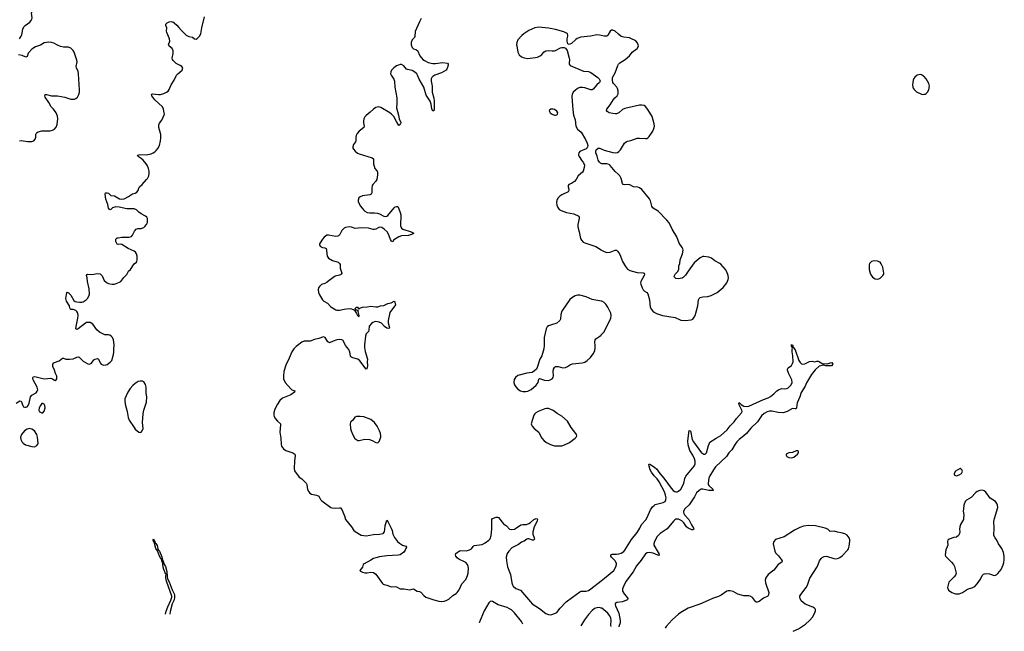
# Model space of a CAD drawing. Header units: inches. Extents: x 1954800 to 2060275, y 904969 to 1016298.
# Tile 24 of 77: x 2030428 to 2046635, y 905290 to 915364. Entities that reach past the tile are written whole.
import ezdxf

# ---------------------------------------------------------------- set-up
doc = ezdxf.new("R2010")
doc.units = ezdxf.units.IN
doc.header["$MEASUREMENT"] = 0
for name, color, linetype in [('C0930', 7, 'Continuous'), ('C0931', 7, 'Continuous'), ('C0940', 7, 'Continuous'), ('C0941', 7, 'Continuous')]:
    doc.layers.add(name, color=color, linetype=linetype)

msp = doc.modelspace()

# ---------------------------------------------------------------- linework, layer by layer
at = {"layer": 'C0930', "color": 6}
for points, elevation in [([(2030371, 909049), (2030430, 909087), (2030450, 909083), (2030477, 909010), (2030493, 908990), (2030510, 908982), (2030530, 908981), (2030551, 908990), (2030570, 909010), (2030584, 909050), (2030608, 909152), (2030630, 909179), (2030700, 909220), (2030717, 909243), (2030726, 909270), (2030718, 909310), (2030650, 909430), (2030644, 909456), (2030645, 909470), (2030650, 909479), (2030675, 909485), (2030830, 909448), (2030939, 909459), (2030968, 909448), (2030990, 909431), (2031010, 909423), (2031028, 909430), (2031041, 909450), (2031039, 909490), (2031018, 909538), (2031002, 909590), (2030973, 909650), (2030971, 909670), (2030976, 909690), (2030988, 909710), (2031001, 909719), (2031077, 909743), (2031130, 909790), (2031150, 909790), (2031190, 909773), (2031250, 909771), (2031310, 909776), (2031370, 909806), (2031390, 909810), (2031407, 909807), (2031470, 909739), (2031550, 909693), (2031570, 909690), (2031590, 909693), (2031610, 909708), (2031650, 909761), (2031670, 909774), (2031710, 909783), (2031726, 909770), (2031753, 909710), (2031770, 909691), (2031810, 909674), (2031850, 909678), (2031870, 909685), (2031918, 909722), (2031942, 909750), (2031973, 909850), (2031978, 909890), (2031977, 909950), (2031983, 910000)], 500), ([(2035003, 910000), (2034978, 909982), (2034939, 909941), (2034908, 909892), (2034866, 909790), (2034810, 909675), (2034777, 909570), (2034768, 909490), (2034772, 909450), (2034797, 909390), (2034890, 909283), (2034910, 909268), (2034955, 909250), (2034954, 909230), (2034890, 909184), (2034755, 909130), (2034710, 909094), (2034669, 909030), (2034630, 908950), (2034610, 908890), (2034610, 908850), (2034615, 908830), (2034636, 908790), (2034671, 908751), (2034719, 908710), (2034721, 908690), (2034711, 908570), (2034729, 908470), (2034730, 908370), (2034738, 908338), (2034773, 908293), (2034807, 908267), (2034924, 908230), (2034959, 908210), (2034965, 908185), (2034949, 908090), (2034945, 907970), (2034951, 907931), (2035030, 907830), (2035070, 907801), (2035146, 907730), (2035154, 907710), (2035166, 907626), (2035185, 907590), (2035205, 907565), (2035230, 907550), (2035314, 907534), (2035350, 907518), (2035381, 907461), (2035400, 907440), (2035550, 907332), (2035570, 907324), (2035630, 907317), (2035690, 907324), (2035710, 907322), (2035730, 907298), (2035776, 907190), (2035793, 907130), (2035889, 907010), (2035926, 906950), (2035950, 906932), (2036050, 906876), (2036090, 906866), (2036130, 906865), (2036250, 906886), (2036350, 906890), (2036410, 906903), (2036433, 906930), (2036440, 906970), (2036443, 907030), (2036470, 907119), (2036490, 907101), (2036542, 906990), (2036557, 906950), (2036569, 906890), (2036595, 906835), (2036649, 906770), (2036681, 906741), (2036730, 906707), (2036783, 906690), (2036795, 906675), (2036773, 906627), (2036750, 906593), (2036688, 906552), (2036656, 906544), (2036470, 906532), (2036350, 906515), (2036290, 906503), (2036253, 906490), (2036210, 906462), (2036097, 906403), (2036084, 906390), (2036073, 906347), (2036026, 906290), (2036038, 906278), (2036070, 906263), (2036110, 906253), (2036150, 906253), (2036210, 906266), (2036250, 906259), (2036290, 906230), (2036399, 906079), (2036410, 906069), (2036430, 906060), (2036470, 906052), (2036543, 906023), (2036610, 906026), (2036630, 906021), (2036690, 905988), (2036751, 905991), (2036850, 905976), (2036910, 905992), (2036970, 905950), (2037010, 905944), (2037030, 905935), (2037078, 905878), (2037113, 905853), (2037246, 905806), (2037325, 905785), (2037370, 905779), (2037415, 905785), (2037450, 905799), (2037490, 905821), (2037559, 905881), (2037610, 905913), (2037630, 905931), (2037664, 905976), (2037707, 906073), (2037770, 906144), (2037790, 906180), (2037801, 906210), (2037809, 906250), (2037814, 906330), (2037810, 906358), (2037797, 906390), (2037770, 906422), (2037750, 906437), (2037659, 906479), (2037630, 906502), (2037607, 906530), (2037600, 906550), (2037606, 906570), (2037670, 906614), (2037690, 906621), (2037782, 906618), (2037830, 906630), (2037863, 906650), (2037891, 906689), (2037910, 906701), (2038038, 906722), (2038092, 906750), (2038151, 906789), (2038170, 906812), (2038191, 906870), (2038202, 906970), (2038198, 907130), (2038212, 907150), (2038270, 907172), (2038292, 907172), (2038307, 907167), (2038390, 907063), (2038439, 907030), (2038490, 906975), (2038530, 906965), (2038570, 906975), (2038608, 906992), (2038676, 907044), (2038710, 907052), (2038770, 907050), (2038810, 907065), (2038837, 907083), (2038890, 907129), (2038932, 907150), (2038945, 907145), (2038950, 907132), (2038946, 907110), (2038929, 907070), (2038896, 907010), (2038875, 906930), (2038877, 906890), (2038897, 906830), (2038901, 906810), (2038898, 906802), (2038887, 906793), (2038870, 906793), (2038810, 906811), (2038790, 906813), (2038773, 906807), (2038730, 906777), (2038690, 906757), (2038641, 906719), (2038530, 906665), (2038478, 906610), (2038450, 906570), (2038437, 906510), (2038441, 906450), (2038459, 906350), (2038506, 906226), (2038527, 906090), (2038538, 906058), (2038553, 906033), (2038597, 905997), (2038670, 905969), (2038834, 905774), (2038865, 905745), (2038984, 905664), (2039090, 905583), (2039130, 905565), (2039170, 905563), (2039250, 905587), (2039270, 905601), (2039326, 905674), (2039425, 905775), (2039530, 905855), (2039590, 905894), (2039650, 905943), (2039670, 905951), (2039710, 905949), (2039750, 905953), (2039790, 905965), (2039830, 905987), (2040000, 906120)], 500), ([(2036104, 910000), (2036105, 909965), (2036116, 909896), (2036153, 909770), (2036148, 909730), (2036153, 909670), (2036150, 909630), (2036130, 909609), (2036024, 909744), (2035995, 909775), (2035914, 909794), (2035881, 909810), (2035872, 909830), (2035862, 909890), (2035844, 909930), (2035792, 910000)], 500), ([(2039062, 910000), (2039058, 909942), (2039021, 909830), (2038992, 909770), (2038947, 909633), (2038934, 909606), (2038902, 909578), (2038865, 909555), (2038777, 909543), (2038630, 909501), (2038589, 909471), (2038565, 909435), (2038561, 909390), (2038573, 909350), (2038596, 909316), (2038630, 909280), (2038670, 909253), (2038710, 909241), (2038758, 909238), (2038790, 909245), (2038847, 909273), (2038930, 909342), (2038964, 909390), (2038975, 909445), (2038986, 909454), (2039068, 909428), (2039130, 909421), (2039159, 909430), (2039190, 909450), (2039207, 909473), (2039215, 909505), (2039211, 909570), (2039217, 909610), (2039230, 909633), (2039250, 909649), (2039270, 909653), (2039290, 909650), (2039370, 909630), (2039410, 909634), (2039447, 909650), (2039496, 909684), (2039525, 909695), (2039689, 909711), (2039730, 909722), (2039771, 909749), (2039822, 909798), (2039870, 909859), (2039895, 909910), (2039903, 909957), (2039898, 910000)], 600), ([(2032830, 905574), (2032840, 905620), (2032864, 905696), (2032915, 905805), (2032931, 905850), (2032932, 905870), (2032846, 906114), (2032836, 906170), (2032836, 906210), (2032842, 906230), (2032830, 906236), (2032819, 906270), (2032798, 906310), (2032788, 906348), (2032778, 906438), (2032770, 906441), (2032762, 906482), (2032750, 906492), (2032730, 906528), (2032696, 906616), (2032670, 906656), (2032650, 906713), (2032644, 906764), (2032636, 906764), (2032629, 906771), (2032625, 906795), (2032630, 906811), (2032640, 906780), (2032650, 906773), (2032660, 906740), (2032670, 906735), (2032690, 906705), (2032704, 906644), (2032719, 906619), (2032730, 906608), (2032770, 906516), (2032781, 906461), (2032790, 906450), (2032801, 906401), (2032830, 906358), (2032850, 906276), (2032853, 906193), (2032861, 906161), (2032879, 906119), (2032890, 906104), (2032902, 906062), (2032936, 905976), (2032970, 905910), (2032976, 905884), (2032977, 905850), (2032970, 905810), (2032938, 905742), (2032904, 905616), (2032897, 905572)], 400), ([(2038709, 905409), (2038687, 905450), (2038570, 905595), (2038522, 905642), (2038490, 905662), (2038450, 905681), (2038304, 905724), (2038210, 905782), (2038190, 905787), (2038170, 905781), (2038150, 905761), (2038076, 905630), (2037991, 905430), (2037991, 905429)], 500), ([(2040000, 905673), (2039970, 905682), (2039930, 905679), (2039890, 905664), (2039850, 905634), (2039790, 905565), (2039723, 905477), (2039664, 905382)], 500)]:
    msp.add_lwpolyline(points, dxfattribs=dict(at, elevation=elevation))
for points, elevation in [([(2032410, 909412), (2032377, 909403), (2032330, 909370), (2032290, 909338), (2032247, 909290), (2032209, 909231), (2032180, 909170), (2032161, 909119), (2032156, 909090), (2032164, 909030), (2032198, 908910), (2032214, 908810), (2032229, 908770), (2032310, 908645), (2032330, 908622), (2032390, 908571), (2032410, 908562), (2032430, 908568), (2032444, 908590), (2032458, 908630), (2032450, 908730), (2032460, 908870), (2032472, 908930), (2032516, 909064), (2032518, 909150), (2032508, 909210), (2032507, 909310), (2032496, 909356), (2032470, 909399), (2032450, 909410)], 500), ([(2030810, 909044), (2030790, 909042), (2030770, 909009), (2030751, 908970), (2030744, 908930), (2030751, 908910), (2030790, 908887), (2030810, 908891), (2030830, 908918), (2030847, 908970), (2030841, 909010), (2030830, 909029)], 500), ([(2039098, 908962), (2039070, 908956), (2038960, 908910), (2038926, 908890), (2038907, 908873), (2038891, 908849), (2038846, 908710), (2038850, 908690), (2038861, 908670), (2038899, 908630), (2038971, 908571), (2038999, 908510), (2039024, 908470), (2039062, 908430), (2039100, 908400), (2039165, 908365), (2039230, 908347), (2039270, 908343), (2039350, 908347), (2039398, 908362), (2039480, 908400), (2039570, 908469), (2039590, 908490), (2039596, 908510), (2039594, 908530), (2039583, 908550), (2039508, 908648), (2039446, 908750), (2039350, 908832), (2039277, 908877), (2039210, 908927), (2039130, 908960)], 600), ([(2036032, 908828), (2035970, 908827), (2035944, 908816), (2035910, 908769), (2035878, 908742), (2035871, 908730), (2035870, 908710), (2035874, 908630), (2035884, 908590), (2035910, 908524), (2035946, 908466), (2035995, 908435), (2036015, 908435), (2036110, 908455), (2036185, 908450), (2036232, 908432), (2036290, 908401), (2036310, 908397), (2036330, 908402), (2036343, 908417), (2036370, 908490), (2036372, 908510), (2036366, 908550), (2036352, 908590), (2036314, 908670), (2036267, 908730), (2036210, 908777), (2036090, 908821)], 600), ([(2030590, 908629), (2030550, 908619), (2030507, 908590), (2030460, 908530), (2030442, 908490), (2030448, 908450), (2030468, 908408), (2030487, 908387), (2030523, 908363), (2030630, 908332), (2030670, 908329), (2030711, 908349), (2030728, 908370), (2030732, 908388), (2030720, 908490), (2030710, 908530), (2030672, 908590), (2030630, 908621)], 500)]:
    msp.add_lwpolyline(points, close=True, dxfattribs=dict(at, elevation=elevation))
at = {"layer": 'C0931', "color": 6}
for points, elevation in [([(2030423, 915050), (2030454, 915090), (2030464, 915116), (2030480, 915210), (2030496, 915244), (2030518, 915270), (2030597, 915323), (2030619, 915350), (2030628, 915370), (2030632, 915392), (2030623, 915470), (2030654, 915570), (2030672, 915650), (2030674, 915690), (2030666, 915726), (2030610, 915830), (2030572, 915932), (2030550, 915963), (2030526, 915986), (2030490, 916009), (2030474, 916014), (2030390, 916029)], 600), ([(2031983, 910000), (2031984, 910010), (2031974, 910090), (2031954, 910130), (2031936, 910150), (2031910, 910168), (2031890, 910174), (2031830, 910172), (2031739, 910219), (2031698, 910258), (2031631, 910350), (2031586, 910374), (2031550, 910379), (2031526, 910374), (2031510, 910367), (2031390, 910270), (2031370, 910261), (2031354, 910270), (2031355, 910310), (2031385, 910450), (2031389, 910490), (2031384, 910530), (2031370, 910557), (2031350, 910575), (2031310, 910590), (2031270, 910592), (2031259, 910599), (2031252, 910612), (2031245, 910650), (2031200, 910730), (2031189, 910770), (2031205, 910870), (2031210, 910878), (2031213, 910873), (2031229, 910871), (2031237, 910857), (2031250, 910850), (2031270, 910825), (2031321, 910741), (2031343, 910723), (2031370, 910714), (2031411, 910709), (2031450, 910709), (2031470, 910717), (2031520, 910750), (2031546, 910774), (2031567, 910810), (2031576, 910844), (2031574, 910930), (2031544, 911050), (2031539, 911110), (2031528, 911150), (2031531, 911169), (2031547, 911173), (2031614, 911166), (2031710, 911181), (2031750, 911176), (2031783, 911143), (2031821, 911070), (2031856, 911036), (2031890, 911017), (2031910, 911012), (2031950, 911007), (2031990, 911010), (2032070, 911038), (2032090, 911050), (2032140, 911120), (2032190, 911168), (2032220, 911220), (2032254, 911250), (2032310, 911342), (2032348, 911372), (2032355, 911385), (2032360, 911410), (2032360, 911470), (2032349, 911509), (2032332, 911532), (2032310, 911552), (2032214, 911594), (2032110, 911660), (2032090, 911666), (2032050, 911661), (2032030, 911667), (2032011, 911710), (2032011, 911749), (2032030, 911769), (2032048, 911772), (2032110, 911781), (2032230, 911780), (2032270, 911792), (2032287, 911813), (2032317, 911883), (2032345, 911915), (2032370, 911925), (2032430, 911925), (2032470, 911943), (2032490, 911959), (2032514, 911990), (2032530, 912026), (2032534, 912054), (2032530, 912090), (2032520, 912110), (2032501, 912130), (2032425, 912165), (2032391, 912191), (2032350, 912232), (2032310, 912247), (2032190, 912248), (2032065, 912275), (2032010, 912279), (2031957, 912263), (2031938, 912250), (2031930, 912237), (2031910, 912234), (2031890, 912258), (2031880, 912320), (2031847, 912410), (2031833, 912490), (2031841, 912510), (2031850, 912514), (2031870, 912514), (2031890, 912505), (2031930, 912470), (2031990, 912461), (2032070, 912414), (2032110, 912406), (2032150, 912415), (2032221, 912450), (2032283, 912497), (2032330, 912506), (2032358, 912522), (2032377, 912550), (2032388, 912590), (2032398, 912610), (2032446, 912650), (2032516, 912730), (2032532, 912750), (2032551, 912790), (2032560, 912830), (2032560, 912870), (2032550, 912910), (2032530, 912959), (2032510, 912990), (2032459, 913050), (2032430, 913076), (2032377, 913110), (2032368, 913130), (2032410, 913141), (2032510, 913138), (2032590, 913154), (2032625, 913170), (2032652, 913188), (2032676, 913210), (2032700, 913240), (2032727, 913293), (2032747, 913370), (2032753, 913410), (2032749, 913470), (2032720, 913590), (2032720, 913630), (2032730, 913658), (2032765, 913710), (2032809, 913810), (2032808, 913830), (2032794, 913890), (2032776, 913930), (2032650, 914046), (2032605, 914110), (2032600, 914130), (2032603, 914137), (2032615, 914145), (2032710, 914130), (2032748, 914132), (2032801, 914150), (2032843, 914170), (2032870, 914189), (2032886, 914214), (2032919, 914290), (2032973, 914370), (2033011, 914449), (2033030, 914474), (2033105, 914530), (2033115, 914565), (2033098, 914590), (2033072, 914610), (2033002, 914642), (2032955, 914690), (2032942, 914710), (2032939, 914730), (2032955, 914805), (2032956, 914850), (2032939, 914890), (2032891, 914930), (2032879, 914950), (2032897, 915010), (2032896, 915050), (2032851, 915150), (2032846, 915174), (2032851, 915230), (2032831, 915270), (2032832, 915290), (2032855, 915310), (2032890, 915327), (2032926, 915334), (2032950, 915327), (2032973, 915313), (2033014, 915274), (2033050, 915236), (2033090, 915185), (2033170, 915110), (2033210, 915086), (2033270, 915076), (2033304, 915050), (2033330, 915045), (2033350, 915054), (2033390, 915090), (2033412, 915128), (2033428, 915232), (2033468, 915410)], 500), ([(2037038, 915382), (2037009, 915331), (2036938, 915170), (2036934, 915086), (2036924, 915070), (2036887, 915030), (2036872, 914990), (2036870, 914950), (2036890, 914907), (2036910, 914886), (2036950, 914870), (2036974, 914854), (2037015, 914770), (2037065, 914710), (2037090, 914689), (2037150, 914659), (2037230, 914641), (2037270, 914640), (2037390, 914661), (2037470, 914650), (2037480, 914630), (2037475, 914590), (2037460, 914550), (2037446, 914530), (2037370, 914490), (2037259, 914450), (2037229, 914430), (2037211, 914410), (2037202, 914390), (2037201, 914350), (2037219, 914270), (2037215, 914170), (2037244, 914070), (2037251, 914029), (2037250, 913886), (2037248, 913872), (2037230, 913859), (2037210, 913898), (2037199, 913970), (2037182, 914022), (2037120, 914120), (2037079, 914250), (2037004, 914384), (2036977, 914450), (2036964, 914470), (2036930, 914502), (2036890, 914528), (2036810, 914543), (2036796, 914550), (2036750, 914606), (2036710, 914625), (2036690, 914625), (2036663, 914617), (2036630, 914603), (2036587, 914573), (2036549, 914530), (2036537, 914503), (2036533, 914470), (2036541, 914450), (2036584, 914384), (2036596, 914350), (2036602, 914250), (2036638, 914078), (2036637, 913983), (2036630, 913910), (2036662, 913790), (2036672, 913732), (2036699, 913670), (2036697, 913650), (2036690, 913637), (2036670, 913619), (2036630, 913685), (2036587, 913770), (2036550, 913809), (2036521, 913830), (2036370, 913917), (2036330, 913927), (2036290, 913916), (2036250, 913890), (2036199, 913841), (2036130, 913788), (2036110, 913764), (2036094, 913730), (2036086, 913690), (2036086, 913666), (2036097, 913610), (2036091, 913590), (2036016, 913530), (2035984, 913490), (2035966, 913454), (2035961, 913430), (2035962, 913370), (2035953, 913350), (2035922, 913310), (2035910, 913270), (2035910, 913250), (2035921, 913230), (2035950, 913200), (2035990, 913168), (2036015, 913155), (2036228, 913088), (2036250, 913070), (2036254, 913050), (2036253, 912990), (2036275, 912915), (2036310, 912870), (2036319, 912850), (2036319, 912810), (2036304, 912730), (2036290, 912702), (2036238, 912650), (2036229, 912630), (2036223, 912590), (2036226, 912510), (2036216, 912490), (2036190, 912480), (2036070, 912461), (2036034, 912446), (2036013, 912427), (2035998, 912390), (2035999, 912370), (2036014, 912330), (2036039, 912290), (2036088, 912230), (2036111, 912210), (2036146, 912190), (2036190, 912181), (2036270, 912181), (2036315, 912175), (2036350, 912164), (2036424, 912130), (2036450, 912124), (2036470, 912125), (2036490, 912137), (2036590, 912267), (2036610, 912282), (2036630, 912289), (2036650, 912288), (2036670, 912251), (2036691, 912190), (2036700, 912150), (2036698, 911970), (2036710, 911930), (2036735, 911915), (2036874, 911870), (2036918, 911850), (2036891, 911830), (2036830, 911808), (2036710, 911801), (2036670, 911790), (2036596, 911744), (2036580, 911730), (2036570, 911707), (2036550, 911715), (2036530, 911743), (2036500, 911830), (2036474, 911870), (2036430, 911915), (2036390, 911940), (2036350, 911946), (2036330, 911938), (2036290, 911913), (2036270, 911908), (2036248, 911908), (2036170, 911932), (2036047, 911933), (2035950, 911927), (2035890, 911945), (2035850, 911950), (2035790, 911940), (2035767, 911930), (2035730, 911890), (2035695, 911825), (2035675, 911805), (2035662, 911798), (2035630, 911793), (2035510, 911816), (2035485, 911815), (2035439, 911781), (2035410, 911750), (2035373, 911690), (2035365, 911670), (2035365, 911650), (2035377, 911630), (2035410, 911614), (2035450, 911607), (2035473, 911593), (2035480, 911570), (2035481, 911510), (2035489, 911470), (2035510, 911435), (2035577, 911397), (2035668, 911368), (2035694, 911350), (2035703, 911330), (2035704, 911270), (2035728, 911190), (2035720, 911170), (2035710, 911162), (2035690, 911154), (2035621, 911139), (2035523, 911070), (2035490, 911041), (2035450, 911021), (2035397, 911003), (2035362, 910970), (2035349, 910950), (2035342, 910918), (2035346, 910870), (2035364, 910830), (2035414, 910750), (2035434, 910730), (2035492, 910692), (2035550, 910633), (2035630, 910583), (2035650, 910578), (2035690, 910580), (2035770, 910598), (2035850, 910607), (2035890, 910602), (2035926, 910586), (2035939, 910579), (2035970, 910523), (2035985, 910505), (2035990, 910489), (2036004, 910484), (2036010, 910468), (2036016, 910490), (2036002, 910558), (2036006, 910566), (2035994, 910566), (2035978, 910578), (2035962, 910582), (2035953, 910593), (2035949, 910609), (2035970, 910630), (2035991, 910630), (2036010, 910594), (2036026, 910610), (2036070, 910630), (2036150, 910633), (2036210, 910644), (2036290, 910635), (2036323, 910637), (2036368, 910650), (2036422, 910658), (2036490, 910689), (2036540, 910700), (2036590, 910727), (2036605, 910710), (2036613, 910670), (2036520, 910540), (2036492, 910410), (2036495, 910370), (2036512, 910308), (2036513, 910287), (2036510, 910278), (2036504, 910276), (2036470, 910284), (2036432, 910310), (2036384, 910364), (2036344, 910384), (2036290, 910392), (2036270, 910390), (2036243, 910377), (2036220, 910360), (2036183, 910317), (2036176, 910250), (2036167, 910230), (2036133, 910187), (2036118, 910150), (2036103, 910010), (2036104, 910000)], 500), ([(2040000, 915103), (2039970, 915110), (2039930, 915113), (2039826, 915094), (2039665, 915075), (2039606, 915054), (2039582, 915038), (2039510, 914970), (2039470, 914957), (2039448, 914968), (2039437, 915010), (2039439, 915050), (2039451, 915090), (2039451, 915111), (2039443, 915130), (2039430, 915143), (2039386, 915166), (2039250, 915202), (2039130, 915224), (2038970, 915239), (2038910, 915231), (2038810, 915185), (2038724, 915130), (2038694, 915106), (2038630, 915034), (2038613, 914990), (2038607, 914950), (2038609, 914931), (2038630, 914830), (2038650, 914785), (2038686, 914750), (2038730, 914733), (2038790, 914727), (2038832, 914728), (2038919, 914741), (2038951, 914749), (2038997, 914770), (2039022, 914790), (2039063, 914837), (2039090, 914853), (2039130, 914857), (2039190, 914849), (2039230, 914849), (2039250, 914854), (2039330, 914898), (2039350, 914904), (2039390, 914904), (2039414, 914894), (2039438, 914858), (2039475, 914730), (2039477, 914710), (2039470, 914650), (2039473, 914633), (2039490, 914610), (2039710, 914514), (2039790, 914509), (2039830, 914493), (2039943, 914410), (2039965, 914390), (2039978, 914370), (2039980, 914350), (2039970, 914330), (2039930, 914292), (2039870, 914218), (2039850, 914209), (2039830, 914208), (2039730, 914243), (2039690, 914248), (2039650, 914247), (2039610, 914230), (2039570, 914200), (2039541, 914170), (2039520, 914130), (2039516, 914104), (2039526, 913946), (2039535, 913890), (2039536, 913830), (2039544, 913790), (2039573, 913713), (2039582, 913610), (2039610, 913560), (2039670, 913510), (2039743, 913390), (2039770, 913330), (2039777, 913290), (2039776, 913270), (2039767, 913253), (2039750, 913237), (2039650, 913190), (2039630, 913170), (2039625, 913150), (2039628, 913130), (2039637, 913110), (2039674, 913050), (2039710, 913005), (2039725, 912970), (2039722, 912930), (2039704, 912870), (2039690, 912850), (2039622, 912790), (2039585, 912730), (2039560, 912700), (2039510, 912667), (2039468, 912650), (2039458, 912630), (2039458, 912610), (2039469, 912570), (2039468, 912550), (2039455, 912530), (2039350, 912480), (2039321, 912459), (2039293, 912427), (2039270, 912390), (2039265, 912355), (2039269, 912310), (2039285, 912270), (2039310, 912237), (2039340, 912220), (2039429, 912189), (2039550, 912167), (2039629, 912129), (2039638, 912110), (2039637, 912090), (2039613, 911990), (2039613, 911950), (2039637, 911870), (2039660, 911760), (2039675, 911730), (2039702, 911702), (2039728, 911688), (2039910, 911628), (2040000, 911571)], 600), ([(2030425, 913370), (2030450, 913373), (2030558, 913358), (2030630, 913358), (2030660, 913370), (2030683, 913397), (2030695, 913430), (2030695, 913470), (2030700, 913490), (2030713, 913507), (2030730, 913519), (2030790, 913535), (2030930, 913535), (2030970, 913545), (2030999, 913561), (2031027, 913593), (2031043, 913637), (2031055, 913730), (2031050, 913775), (2031026, 913830), (2030985, 913890), (2030944, 913930), (2030910, 914000), (2030848, 914090), (2030840, 914110), (2030846, 914130), (2030870, 914131), (2030950, 914111), (2031050, 914107), (2031110, 914100), (2031170, 914087), (2031270, 914057), (2031310, 914052), (2031330, 914054), (2031350, 914064), (2031381, 914090), (2031404, 914130), (2031414, 914170), (2031415, 914210), (2031398, 914470), (2031390, 914510), (2031363, 914570), (2031358, 914590), (2031372, 914668), (2031370, 914696), (2031327, 914830), (2031310, 914858), (2031270, 914894), (2031230, 914911), (2031150, 914912), (2031101, 914921), (2031050, 914942), (2030990, 914975), (2030950, 914988), (2030910, 914992), (2030830, 914982), (2030770, 914945), (2030690, 914916), (2030630, 914878), (2030577, 914823), (2030568, 914810), (2030550, 914755), (2030530, 914747), (2030470, 914775), (2030410, 914786)], 600), ([(2040000, 912994), (2039990, 912999), (2039970, 913017), (2039950, 913050), (2039936, 913116), (2039913, 913170), (2039910, 913190), (2039918, 913222), (2039950, 913246), (2039970, 913247), (2039990, 913243), (2040000, 913238)], 600), ([(2040000, 910727), (2039850, 910757), (2039750, 910798), (2039650, 910825), (2039610, 910825), (2039570, 910814), (2039516, 910784), (2039486, 910754), (2039350, 910565), (2039333, 910510), (2039328, 910432), (2039317, 910410), (2039270, 910367), (2039165, 910335), (2039130, 910320), (2039113, 910307), (2039092, 910270), (2039059, 910130), (2039063, 910010), (2039062, 910000)], 600), ([(2035792, 910000), (2035785, 910010), (2035760, 910070), (2035750, 910082), (2035730, 910092), (2035690, 910094), (2035650, 910089), (2035590, 910070), (2035530, 910043), (2035510, 910050), (2035500, 910060), (2035454, 910130), (2035430, 910138), (2035350, 910112), (2035283, 910097), (2035210, 910069), (2035110, 910067), (2035074, 910050), (2035003, 910000)], 500), ([(2039898, 910000), (2039893, 910050), (2039898, 910090), (2039911, 910110), (2039975, 910150), (2039999, 910170), (2040000, 910172)], 600)]:
    msp.add_lwpolyline(points, dxfattribs=dict(at, elevation=elevation))
at = {"layer": 'C0931', "color": 6, "elevation": 600}
msp.add_lwpolyline([(2039210, 913892), (2039171, 913889), (2039141, 913870), (2039146, 913850), (2039159, 913830), (2039190, 913806), (2039230, 913790), (2039250, 913790), (2039270, 913799), (2039283, 913810), (2039287, 913830), (2039270, 913858), (2039230, 913887)], close=True, dxfattribs=at)
at = {"layer": 'C0940', "color": 6}
for points, elevation in [([(2040000, 906120), (2040056, 906164), (2040208, 906290), (2040239, 906350), (2040250, 906390), (2040249, 906410), (2040243, 906430), (2040230, 906449), (2040171, 906510), (2040159, 906530), (2040157, 906550), (2040180, 906560), (2040250, 906559), (2040290, 906564), (2040330, 906578), (2040370, 906602), (2040390, 906625), (2040498, 906802), (2040590, 906920), (2040633, 906990), (2040661, 907050), (2040732, 907128), (2040758, 907162), (2040809, 907290), (2040842, 907338), (2040870, 907365), (2040890, 907376), (2040930, 907390), (2041018, 907410), (2041051, 907430), (2041064, 907456), (2041069, 907490), (2041060, 907530), (2041039, 907590), (2040953, 907753), (2040919, 907799), (2040870, 907852), (2040828, 907910), (2040808, 907950), (2040788, 908012), (2040783, 908037), (2040789, 908050), (2040810, 908040), (2040881, 907990), (2040910, 907964), (2040967, 907887), (2041031, 907811), (2041150, 907647), (2041185, 907610), (2041210, 907593), (2041230, 907586), (2041250, 907587), (2041270, 907597), (2041310, 907633), (2041346, 907690), (2041360, 907730), (2041375, 907805), (2041393, 907847), (2041530, 908010), (2041547, 908050), (2041547, 908090), (2041534, 908130), (2041506, 908190), (2041459, 908270), (2041430, 908361), (2041427, 908430), (2041450, 908598), (2041470, 908591), (2041498, 908450), (2041517, 908410), (2041650, 908232), (2041670, 908216), (2041690, 908209), (2041710, 908210), (2041731, 908230), (2041764, 908350), (2041780, 908390), (2041790, 908403), (2041890, 908473), (2041970, 908517), (2042074, 908606), (2042123, 908677), (2042190, 908742), (2042227, 908793), (2042311, 908890), (2042319, 908910), (2042317, 908930), (2042270, 909018), (2042264, 909050), (2042270, 909059), (2042305, 909025), (2042350, 908998), (2042390, 908991), (2042430, 908999), (2042670, 909109), (2042750, 909138), (2042784, 909156), (2042841, 909199), (2042890, 909252), (2042917, 909270), (2042970, 909287), (2043024, 909284), (2043050, 909288), (2043070, 909295), (2043090, 909309), (2043125, 909350), (2043145, 909390), (2043140, 909430), (2043090, 909530), (2043068, 909590), (2043067, 909610), (2043079, 909630), (2043131, 909669), (2043150, 909699), (2043157, 909730), (2043156, 909830), (2043145, 909895), (2043144, 909930), (2043149, 909950), (2043139, 909979), (2043130, 909989), (2043130, 910000)], 500), ([(2043152, 910000), (2043155, 909975), (2043190, 909925), (2043253, 909750), (2043275, 909715), (2043296, 909696), (2043310, 909690), (2043350, 909695), (2043430, 909736), (2043470, 909742), (2043510, 909731), (2043550, 909739), (2043570, 909738), (2043593, 909730), (2043650, 909696), (2043710, 909702), (2043730, 909695), (2043768, 909712), (2043795, 909715), (2043810, 909690), (2043790, 909661), (2043695, 909665), (2043650, 909679), (2043641, 909670), (2043585, 909655), (2043522, 909598), (2043459, 909521), (2043379, 909381), (2043356, 909330), (2043294, 909226), (2043271, 909150), (2043228, 909052), (2043219, 909021), (2043213, 908967), (2043204, 908956), (2043190, 908952), (2043150, 908958), (2043061, 908910), (2042993, 908890), (2042910, 908894), (2042810, 908916), (2042770, 908918), (2042730, 908907), (2042681, 908879), (2042640, 908840), (2042570, 908740), (2042463, 908637), (2042390, 908547), (2042350, 908509), (2042270, 908447), (2042231, 908409), (2042205, 908375), (2042150, 908279), (2042102, 908230), (2042061, 908170), (2041882, 907998), (2041848, 907952), (2041789, 907850), (2041774, 907810), (2041758, 907730), (2041759, 907710), (2041769, 907689), (2041837, 907630), (2041838, 907618), (2041846, 907610), (2041769, 907610), (2041670, 907631), (2041647, 907630), (2041610, 907612), (2041567, 907570), (2041533, 907507), (2041447, 907373), (2041379, 907310), (2041353, 907270), (2041352, 907250), (2041359, 907230), (2041371, 907210), (2041443, 907130), (2041484, 907044), (2041519, 906990), (2041527, 906970), (2041510, 906962), (2041490, 906964), (2041430, 906987), (2041404, 907010), (2041359, 907079), (2041325, 907110), (2041270, 907135), (2041230, 907135), (2041210, 907124), (2041190, 907104), (2041084, 906976), (2040970, 906899), (2040920, 906850), (2040877, 906770), (2040865, 906730), (2040867, 906710), (2040938, 906590), (2040949, 906570), (2040955, 906545), (2040950, 906541), (2040930, 906545), (2040857, 906577), (2040790, 906590), (2040756, 906584), (2040730, 906564), (2040658, 906462), (2040580, 906370), (2040528, 906270), (2040404, 906110), (2040366, 906030), (2040353, 905990), (2040350, 905970), (2040353, 905950), (2040377, 905910), (2040411, 905870), (2040438, 905830), (2040430, 905810), (2040390, 905790), (2040350, 905778), (2040255, 905765), (2040232, 905748), (2040229, 905731), (2040233, 905710), (2040288, 905588), (2040312, 905470), (2040311, 905430), (2040289, 905370), (2040288, 905365)], 500), ([(2043157, 905290), (2043250, 905332), (2043363, 905410), (2043431, 905470), (2043484, 905530), (2043523, 905610), (2043528, 905630), (2043527, 905650), (2043521, 905661), (2043510, 905674), (2043485, 905690), (2043359, 905739), (2043323, 905763), (2043294, 905794), (2043273, 905830), (2043269, 905850), (2043271, 905870), (2043285, 905895), (2043375, 906010), (2043394, 906050), (2043435, 906165), (2043555, 906350), (2043573, 906390), (2043591, 906450), (2043618, 906490), (2043636, 906504), (2043670, 906521), (2043706, 906526), (2043830, 906488), (2043870, 906485), (2043907, 906493), (2043930, 906505), (2043966, 906534), (2044059, 906630), (2044071, 906650), (2044082, 906690), (2044093, 906773), (2044090, 906799), (2044079, 906830), (2044050, 906871), (2044010, 906897), (2043950, 906914), (2043890, 906922), (2043837, 906937), (2043770, 906934), (2043750, 906948), (2043730, 906972), (2043689, 906989), (2043527, 907027), (2043410, 907032), (2043330, 907020), (2043270, 906999), (2043183, 906957), (2043010, 906848), (2042870, 906804), (2042839, 906770), (2042832, 906730), (2042859, 906610), (2042870, 906583), (2042916, 906536), (2042967, 906470), (2042977, 906450), (2042972, 906430), (2042910, 906390), (2042842, 906298), (2042750, 906225), (2042708, 906170), (2042698, 906130), (2042702, 906090), (2042757, 905930), (2042752, 905890), (2042740, 905870), (2042670, 905834), (2042601, 905779), (2042568, 905768), (2042550, 905771), (2042539, 905779), (2042490, 905845), (2042450, 905868), (2042430, 905873), (2042350, 905877), (2042310, 905884), (2042250, 905903), (2042170, 905945), (2042125, 905955), (2042090, 905955), (2042070, 905950), (2041973, 905887), (2041930, 905865), (2041830, 905833), (2041763, 905797), (2041624, 905736), (2041430, 905670), (2041310, 905598), (2041273, 905570), (2041170, 905477), (2041071, 905370), (2041054, 905343)], 600), ([(2040166, 905368), (2040161, 905390), (2040166, 905470), (2040157, 905510), (2040138, 905550), (2040107, 905590), (2040010, 905670), (2040000, 905673)], 500)]:
    msp.add_lwpolyline(points, dxfattribs=dict(at, elevation=elevation))
at = {"layer": 'C0940', "color": 6, "elevation": 600}
for points in [[(2043210, 908264), (2043150, 908236), (2043090, 908228), (2043047, 908210), (2043042, 908190), (2043058, 908170), (2043090, 908152), (2043130, 908147), (2043170, 908159), (2043230, 908205), (2043247, 908230), (2043249, 908250), (2043230, 908264)], [(2045910, 907969), (2045831, 907930), (2045807, 907890), (2045811, 907870), (2045830, 907855), (2045850, 907851), (2045890, 907868), (2045929, 907890), (2045944, 907910), (2045948, 907928), (2045935, 907950)], [(2046275, 907615), (2046230, 907611), (2046190, 907593), (2046165, 907575), (2046090, 907496), (2046010, 907451), (2045990, 907430), (2045969, 907370), (2045961, 907310), (2045959, 907270), (2045967, 907210), (2045965, 907150), (2045961, 907130), (2045916, 907050), (2045902, 907010), (2045897, 906970), (2045903, 906930), (2045898, 906902), (2045879, 906870), (2045850, 906843), (2045805, 906835), (2045730, 906807), (2045708, 906792), (2045698, 906770), (2045705, 906710), (2045697, 906683), (2045670, 906630), (2045660, 906550), (2045668, 906530), (2045683, 906510), (2045768, 906430), (2045800, 906390), (2045815, 906355), (2045839, 906270), (2045841, 906250), (2045830, 906213), (2045810, 906187), (2045722, 906098), (2045701, 906010), (2045719, 905970), (2045770, 905928), (2045830, 905906), (2045890, 905906), (2045946, 905930), (2046030, 905984), (2046117, 906010), (2046150, 906027), (2046190, 906074), (2046241, 906150), (2046272, 906208), (2046291, 906229), (2046310, 906238), (2046350, 906240), (2046390, 906236), (2046470, 906210), (2046490, 906213), (2046510, 906225), (2046530, 906242), (2046581, 906310), (2046616, 906384), (2046630, 906425), (2046635, 906470), (2046633, 906530), (2046620, 906590), (2046593, 906653), (2046542, 906730), (2046513, 906793), (2046483, 906830), (2046461, 906870), (2046466, 906990), (2046463, 907097), (2046473, 907147), (2046526, 907330), (2046522, 907370), (2046513, 907393), (2046490, 907429), (2046404, 907484), (2046330, 907582), (2046304, 907604)]]:
    msp.add_lwpolyline(points, close=True, dxfattribs=at)
at = {"layer": 'C0941', "color": 6}
for points, elevation in [([(2040000, 913238), (2040050, 913213), (2040190, 913179), (2040230, 913172), (2040270, 913177), (2040291, 913190), (2040319, 913221), (2040386, 913330), (2040410, 913352), (2040430, 913363), (2040490, 913372), (2040592, 913412), (2040630, 913415), (2040730, 913407), (2040750, 913408), (2040770, 913418), (2040790, 913438), (2040830, 913494), (2040851, 913529), (2040866, 913570), (2040875, 913610), (2040873, 913650), (2040837, 913770), (2040770, 913886), (2040730, 913935), (2040709, 913949), (2040670, 913958), (2040630, 913958), (2040390, 913903), (2040350, 913885), (2040288, 913832), (2040250, 913813), (2040230, 913812), (2040190, 913821), (2040130, 913827), (2040097, 913850), (2040086, 913870), (2040092, 913890), (2040150, 913959), (2040204, 914050), (2040224, 914076), (2040262, 914110), (2040280, 914140), (2040278, 914190), (2040266, 914230), (2040255, 914250), (2040204, 914310), (2040193, 914330), (2040183, 914370), (2040188, 914412), (2040230, 914490), (2040275, 914610), (2040287, 914633), (2040306, 914654), (2040396, 914710), (2040464, 914770), (2040510, 914830), (2040594, 914890), (2040611, 914930), (2040608, 914950), (2040590, 914989), (2040570, 915013), (2040490, 915056), (2040465, 915065), (2040370, 915076), (2040330, 915088), (2040283, 915123), (2040230, 915175), (2040190, 915190), (2040170, 915190), (2040145, 915175), (2040110, 915110), (2040090, 915095), (2040070, 915090), (2040050, 915092), (2040000, 915103)], 600), ([(2040000, 911571), (2040002, 911570), (2040050, 911545), (2040090, 911531), (2040150, 911537), (2040230, 911570), (2040250, 911569), (2040270, 911553), (2040299, 911510), (2040318, 911470), (2040350, 911382), (2040397, 911297), (2040435, 911255), (2040472, 911232), (2040590, 911201), (2040690, 911196), (2040709, 911189), (2040713, 911170), (2040708, 911150), (2040654, 911050), (2040649, 911030), (2040650, 911010), (2040672, 910950), (2040690, 910917), (2040710, 910893), (2040750, 910870), (2040766, 910846), (2040796, 910750), (2040807, 910630), (2040825, 910590), (2040850, 910561), (2040870, 910545), (2040910, 910526), (2041009, 910489), (2041216, 910456), (2041313, 910413), (2041390, 910409), (2041482, 910418), (2041507, 910433), (2041530, 910463), (2041550, 910500), (2041560, 910530), (2041589, 910650), (2041603, 910750), (2041612, 910770), (2041630, 910788), (2041670, 910799), (2041754, 910806), (2041810, 910821), (2041909, 910871), (2042010, 910951), (2042067, 911030), (2042090, 911087), (2042093, 911110), (2042090, 911150), (2042070, 911213), (2042045, 911250), (2041970, 911335), (2041950, 911350), (2041871, 911390), (2041816, 911436), (2041770, 911450), (2041690, 911463), (2041670, 911463), (2041630, 911442), (2041530, 911358), (2041430, 911222), (2041390, 911158), (2041350, 911116), (2041330, 911106), (2041266, 911094), (2041230, 911099), (2041215, 911110), (2041203, 911130), (2041204, 911150), (2041216, 911170), (2041255, 911210), (2041275, 911250), (2041280, 911310), (2041292, 911350), (2041301, 911410), (2041339, 911510), (2041349, 911570), (2041345, 911590), (2041335, 911610), (2041281, 911681), (2041244, 911790), (2041170, 911914), (2041116, 912016), (2041081, 912061), (2040935, 912210), (2040869, 912249), (2040847, 912267), (2040833, 912293), (2040810, 912380), (2040794, 912414), (2040667, 912567), (2040630, 912595), (2040603, 912603), (2040530, 912613), (2040470, 912644), (2040430, 912649), (2040386, 912646), (2040364, 912650), (2040348, 912668), (2040329, 912750), (2040308, 912790), (2040281, 912821), (2040230, 912864), (2040150, 912964), (2040130, 912978), (2040091, 912991), (2040030, 912987), (2040010, 912989), (2040000, 912994)], 600), ([(2040000, 910172), (2040041, 910219), (2040072, 910268), (2040158, 910450), (2040163, 910490), (2040158, 910530), (2040108, 910630), (2040076, 910676), (2040050, 910703), (2040010, 910725), (2040000, 910727)], 600), ([(2043130, 910000), (2043130, 910014), (2043131, 910011), (2043150, 910011), (2043152, 910000)], 500)]:
    msp.add_lwpolyline(points, dxfattribs=dict(at, elevation=elevation))
at = {"layer": 'C0941', "color": 6, "elevation": 600}
for points in [[(2045250, 914460), (2045203, 914450), (2045161, 914419), (2045144, 914396), (2045135, 914370), (2045127, 914330), (2045125, 914290), (2045128, 914250), (2045135, 914235), (2045152, 914212), (2045190, 914177), (2045270, 914138), (2045290, 914133), (2045310, 914135), (2045330, 914138), (2045350, 914148), (2045372, 914168), (2045390, 914211), (2045401, 914270), (2045393, 914310), (2045348, 914390), (2045310, 914432), (2045290, 914447), (2045270, 914457)], [(2044490, 911391), (2044450, 911380), (2044430, 911367), (2044418, 911350), (2044410, 911326), (2044410, 911250), (2044425, 911190), (2044434, 911170), (2044465, 911125), (2044510, 911095), (2044550, 911090), (2044570, 911095), (2044590, 911106), (2044638, 911150), (2044650, 911170), (2044652, 911190), (2044635, 911290), (2044610, 911345), (2044590, 911372), (2044550, 911386)]]:
    msp.add_lwpolyline(points, close=True, dxfattribs=at)

doc.saveas('drawing.dxf')
